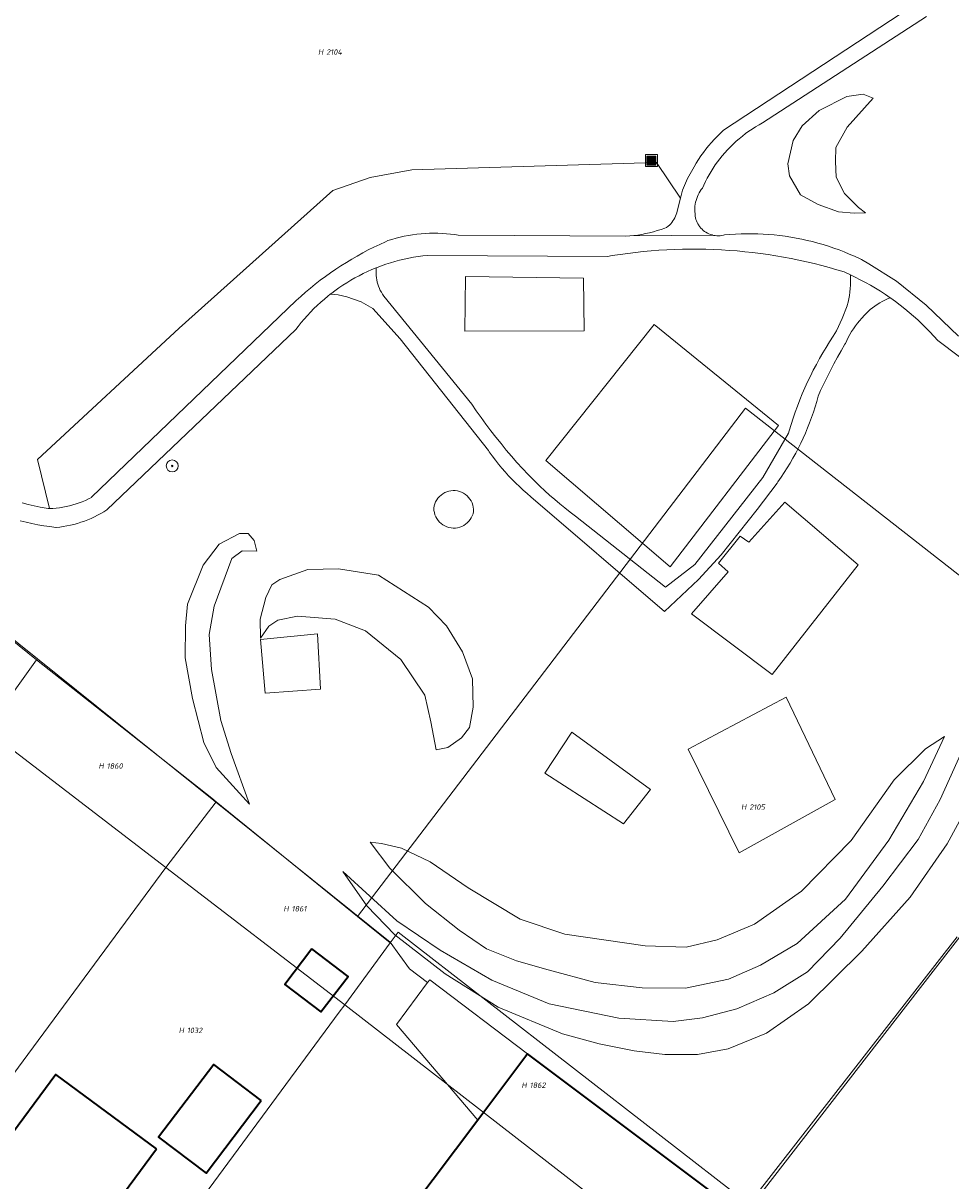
# Model space of a CAD drawing. Header units: metres. Extents: x 250001 to 257773, y 598992 to 609118.
# Tile 77 of 256: x 251605 to 251667, y 601371 to 601448. Entities that reach past the tile are written whole.
import ezdxf
from ezdxf.enums import TextEntityAlignment as Align
from ezdxf.lldxf.tags import DXFTag

# ---------------------------------------------------------------- set-up
doc = ezdxf.new("R2010")
doc.units = ezdxf.units.M
for name, color, linetype, lineweight in [('B-WE-GR-BOOM-S', 252, 'Continuous', 25), ('B-WE-GR-GROENVOORZIENING-GV', 252, 'Continuous', 18), ('B-WE-IE-MEUBILAIR_WEGMEUBILAIR-S', 7, 'Continuous', 25), ('B-WE-KG-GRENS_PERCEEL-G', 150, 'KG-PERCEEL', 18), ('B-WE-KG-GRENS_PERCEEL-S', 150, 'Continuous', 25), ('B-WE-OG-BEBOUWING-GV', 1, 'Continuous', 35), ('B-WE-OG-BEBOUWING_OVERBOUWING-GV', 1, 'Continuous', 18), ('B-WE-OG-TERREIN_ERF-GV', 7, 'Continuous', 18), ('B-WE-VH-ONVERHARD-GV', 252, 'Continuous', 18), ('B-WE-VH-VERHARDING_GESLOTEN-GV', 252, 'Continuous', 18), ('B-WE-VH-VERHARDING_OPEN-GV', 252, 'Continuous', 18), ('X-XX-AL-REFERENTIE-G', 7, 'Continuous', 18)]:
    doc.layers.add(name, color=color, linetype=linetype, lineweight=lineweight)
doc.styles.add('NLCS-ISO', font='NLCS-ISO.ttf')
doc.styles.get("Standard").update_dxf_attribs({"font": 'NLCS-ISO.ttf'})
tags = doc.linetypes.add('KG-PERCEEL', pattern='A,5.5,-2,["P",Standard,S=1.8,R=0,X=-0.5,Y=-0.9],-2,5.5,-2,[5,NLCS.SHX,S=0.75,R=0,X=0,Y=0],-2', length=19).pattern_tags.tags
tags[6] = DXFTag(74, 10)

# ---------------------------------------------------------------- blocks, each defined once
blk = doc.blocks.new('SKG-PERCEELNUMMER-SO')
at = {"style": 'NLCS-ISO', "oblique": 10, "flags": 1}
blk.add_attdef('GEMEENTECODE', text='', height=1.8, dxfattribs=at).set_placement((0, 2.55), align=Align.MIDDLE_CENTER)
at = {"style": 'NLCS-ISO', "oblique": 10}
blk.add_attdef('SECTIE', text='', height=1.8, dxfattribs=at).set_placement((-0.5, 0), align=Align.MIDDLE_RIGHT)
blk.add_attdef('PERCEELNUMMER', text='', height=1.8, dxfattribs=at).set_placement((0.5, 0), align=Align.MIDDLE_LEFT)
blk = doc.blocks.new('BS2021-132-Xref-KAD-20210617')
at = {"layer": 'B-WE-KG-GRENS_PERCEEL-G', "flags": 128}
for points in [[(251679.424, 601402.317), (251653.577, 601422.52), (251627.734, 601388.666)], [(251590.34, 601410.783), (251593.971, 601415.727), (251606.356, 601405.754)], [(251602.981, 601401.096), (251606.356, 601405.754)], [(251606.356, 601405.754), (251618.034, 601396.528), (251618.319, 601396.297)], [(251602.981, 601401.096), (251614.957, 601391.919)], [(251614.957, 601391.919), (251618.319, 601396.297)], [(251618.319, 601396.297), (251627.734, 601388.666)], [(251614.957, 601391.919), (251593.563, 601362.938)], [(251614.957, 601391.919), (251626.883, 601382.78)], [(251627.734, 601388.666), (251629.919, 601386.895)], [(251653.802, 601369.496), (251630.446, 601387.609), (251629.919, 601386.895)], [(251626.883, 601382.78), (251629.919, 601386.895)], [(251667.695, 601387.292), (251655.756, 601371.999), (251653.802, 601369.496)], [(251626.883, 601382.78), (251626.518, 601382.286), (251605.629, 601353.979)], [(251649.66, 601365.116), (251626.883, 601382.78)]]:
    blk.add_lwpolyline(points, dxfattribs=at)
at = {"layer": 'B-WE-KG-GRENS_PERCEEL-S', "xscale": 0.2, "yscale": 0.2, "zscale": 0.2}
for p, values in [((251625.552, 601446.236), {'PERCEELNUMMER': '2104', 'SECTIE': 'H'}), ((251610.924, 601398.678), {'PERCEELNUMMER': '1860', 'SECTIE': 'H'}), ((251653.739, 601395.943), {'PERCEELNUMMER': '2105', 'SECTIE': 'H'}), ((251623.245, 601389.17), {'PERCEELNUMMER': '1861', 'SECTIE': 'H'}), ((251616.269, 601381.069), {'PERCEELNUMMER': '1032', 'SECTIE': 'H'}), ((251639.104, 601377.418), {'PERCEELNUMMER': '1862', 'SECTIE': 'H'})]:
    blk.add_blockref('SKG-PERCEELNUMMER-SO', p, dxfattribs=at).add_auto_attribs(values)
blk = doc.blocks.new('SIE-WEG_AFVALBAK-SO')
at = {"linetype": 'ByBlock', "lineweight": 18}
h = blk.add_hatch(color=0, dxfattribs=at)
h.dxf.hatch_style = 1
h.paths.add_polyline_path([(-1.5, -1.5), (1.5, -1.5), (1.5, 1.5), (-1.5, 1.5)])
at = {"color": 0, "linetype": 'ByBlock', "lineweight": 18}
for points in [[(-2, -2), (2, -2), (2, 2), (-2, 2)], [(-1.5, -1.5), (1.5, -1.5), (1.5, 1.5), (-1.5, 1.5)]]:
    blk.add_lwpolyline(points, close=True, dxfattribs=at)
blk = doc.blocks.new('SGR-BOOM_01-SO')
at = {"linetype": 'ByBlock', "lineweight": 18}
h = blk.add_hatch(color=0, dxfattribs=at)
h.dxf.hatch_style = 1
edge = h.paths.add_edge_path()
edge.add_arc((0, 0), 0.25, 0, 360)
at = {"color": 0, "linetype": 'ByBlock', "lineweight": 18}
for radius in [2, 0.25]:
    blk.add_circle((0, 0), radius, dxfattribs=at)
blk = doc.blocks.new('BS2021-132-Xref-BGT-GRIJS-20210617-aangepast')
at = {"layer": 'B-WE-GR-GROENVOORZIENING-GV', "flags": 128}
for points in [[(251605.389, 601416.202), (251605.784, 601416.102), (251606.182, 601416.01), (251606.581, 601415.927), (251606.982, 601415.85), (251607.114, 601415.827), (251607.219, 601415.829), (251606.42, 601419.099), (251615.859, 601427.839), (251626.089, 601437.02), (251628.579, 601437.89), (251631.359, 601438.39), (251647.649, 601438.869), (251649.253, 601436.497), (251649.392, 601437.046), (251649.728, 601437.819), (251650.155, 601438.596), (251650.3, 601438.839), (251650.452, 601439.078), (251650.61, 601439.313), (251650.775, 601439.543), (251650.947, 601439.768), (251651.125, 601439.988), (251651.309, 601440.203), (251651.499, 601440.413), (251651.694, 601440.618), (251651.896, 601440.817), (251652.103, 601441.01), (251652.119, 601441.024), (251666.223, 601450.303)], [(251665.64, 601448.612), (251654.723, 601441.518), (251654.488, 601441.388), (251654.258, 601441.251), (251654.031, 601441.107), (251653.809, 601440.957), (251653.592, 601440.8), (251653.379, 601440.636), (251653.171, 601440.466), (251652.968, 601440.291), (251652.771, 601440.109), (251652.579, 601439.921), (251652.393, 601439.728), (251652.213, 601439.529), (251652.038, 601439.324), (251651.874, 601439.125), (251651.717, 601438.921), (251651.567, 601438.713), (251651.423, 601438.5), (251651.286, 601438.283), (251651.155, 601438.062), (251651.032, 601437.837), (251650.916, 601437.608), (251650.806, 601437.375), (251650.72, 601437.176), (251650.638, 601437.071), (251650.562, 601436.962), (251650.493, 601436.848), (251650.431, 601436.73), (251650.376, 601436.608), (251650.329, 601436.484), (251650.289, 601436.357), (251650.257, 601436.228), (251650.232, 601436.097), (251650.216, 601435.965), (251650.207, 601435.832), (251650.207, 601435.699), (251650.214, 601435.565), (251650.22, 601435.506), (251650.224, 601435.399), (251650.236, 601435.293), (251650.255, 601435.188), (251650.283, 601435.084), (251650.318, 601434.983), (251650.361, 601434.885), (251650.411, 601434.79), (251650.468, 601434.7), (251650.475, 601434.689), (251650.539, 601434.599), (251650.609, 601434.513), (251650.686, 601434.433), (251650.767, 601434.359), (251650.855, 601434.291), (251650.946, 601434.229), (251651.042, 601434.174), (251651.142, 601434.126), (251651.245, 601434.085), (251651.351, 601434.052), (251651.377, 601434.046), (251651.458, 601434.027), (251651.567, 601434.009), (251651.678, 601434), (251651.788, 601433.998), (251651.899, 601434.005), (251652.008, 601434.019), (251652.117, 601434.041), (251652.176, 601434.057), (251652.545, 601434.089), (251652.914, 601434.112), (251653.284, 601434.128), (251653.653, 601434.135), (251654.023, 601434.135), (251654.393, 601434.127), (251654.763, 601434.11), (251655.132, 601434.086), (251655.501, 601434.054), (251655.868, 601434.013), (251656.235, 601433.965), (251656.601, 601433.909), (251656.965, 601433.845), (251657.328, 601433.773), (251657.689, 601433.693), (251658.049, 601433.606), (251658.406, 601433.51), (251658.762, 601433.407), (251659.115, 601433.297), (251659.465, 601433.178), (251659.813, 601433.052), (251660.158, 601432.919), (251660.5, 601432.778), (251660.839, 601432.63), (251661.175, 601432.475), (251661.308, 601432.411), (251661.79, 601432.13), (251663.64, 601430.969), (251665.609, 601429.38), (251667.779, 601427.31)], [(251593.407, 601416.263), (251629.902, 601386.95), (251631.189, 601385.168), (251632.406, 601384.255), (251632.542, 601384.439), (251639.067, 601379.506), (251652.57, 601369.373)], [(251653.616, 601368.931), (251664.239, 601382.64), (251667.394, 601386.7)], [(251669.286, 601424.843), (251666.391, 601427.029), (251666.135, 601427.313), (251665.874, 601427.591), (251665.607, 601427.864), (251665.334, 601428.131), (251665.056, 601428.392), (251664.772, 601428.648), (251664.483, 601428.898), (251664.189, 601429.141), (251663.889, 601429.378), (251663.585, 601429.609), (251663.276, 601429.833), (251663.223, 601429.871), (251663.044, 601429.797), (251662.868, 601429.715), (251662.696, 601429.626), (251662.527, 601429.531), (251662.363, 601429.428), (251662.203, 601429.319), (251662.048, 601429.203), (251661.897, 601429.081), (251661.752, 601428.952), (251661.612, 601428.818), (251661.478, 601428.678), (251661.35, 601428.533), (251661.331, 601428.511), (251661.183, 601428.342), (251661.041, 601428.168), (251660.906, 601427.989), (251660.777, 601427.806), (251660.654, 601427.618), (251660.539, 601427.425), (251660.43, 601427.229), (251660.328, 601427.029), (251660.234, 601426.825), (251660.211, 601426.773), (251659.958, 601426.343), (251659.711, 601425.91), (251659.472, 601425.473), (251659.24, 601425.032), (251659.014, 601424.587), (251658.796, 601424.138), (251658.585, 601423.687), (251658.422, 601423.323), (251658.324, 601422.963), (251658.218, 601422.605), (251658.104, 601422.249), (251657.983, 601421.896), (251657.854, 601421.545), (251657.718, 601421.198), (251657.574, 601420.853), (251657.423, 601420.512), (251657.265, 601420.173), (251657.099, 601419.839), (251656.926, 601419.508), (251656.747, 601419.18), (251656.56, 601418.857), (251656.367, 601418.538), (251656.166, 601418.222), (251655.959, 601417.912), (251655.745, 601417.606), (251655.689, 601417.527), (251654.355, 601415.756), (251651.951, 601412.737), (251650.447, 601411.1), (251648.191, 601408.97), (251639.291, 601416.619), (251639.028, 601416.837), (251638.771, 601417.062), (251638.519, 601417.292), (251638.273, 601417.529), (251638.032, 601417.771), (251637.796, 601418.018), (251637.567, 601418.271), (251637.343, 601418.529), (251637.126, 601418.793), (251636.915, 601419.061), (251636.71, 601419.335), (251636.512, 601419.613), (251636.459, 601419.69), (251630.565, 601427.132), (251628.75, 601429.149), (251627.969, 601429.596), (251627.028, 601429.932), (251626.445, 601430.066), (251625.918, 601430.104), (251625.766, 601429.984), (251625.524, 601429.783), (251625.286, 601429.575), (251625.054, 601429.362), (251624.828, 601429.143), (251624.607, 601428.918), (251624.392, 601428.688), (251624.183, 601428.452), (251623.979, 601428.211), (251623.782, 601427.965), (251623.618, 601427.75), (251611.039, 601415.75), (251610.835, 601415.62), (251610.627, 601415.498), (251610.415, 601415.382), (251610.199, 601415.273), (251609.98, 601415.172), (251609.758, 601415.078), (251609.532, 601414.991), (251609.304, 601414.912), (251609.073, 601414.84), (251608.841, 601414.777), (251608.606, 601414.72), (251608.369, 601414.672), (251608.131, 601414.631), (251607.891, 601414.599), (251607.651, 601414.574), (251607.624, 601414.572), (251607.226, 601414.625), (251606.829, 601414.685), (251606.433, 601414.754), (251606.039, 601414.83), (251605.646, 601414.914), (251605.255, 601415.006)], [(251668.823, 601396.795), (251667.008, 601393.491), (251664.552, 601389.954), (251661.325, 601386.34), (251657.773, 601382.849), (251654.991, 601380.879), (251652.417, 601379.845), (251650.375, 601379.474), (251648.201, 601379.471), (251646.166, 601379.715), (251643.83, 601380.177), (251641.384, 601380.836), (251637.11, 601382.615), (251633.578, 601384.828), (251630.213, 601387.437), (251628.346, 601389.364), (251626.758, 601391.652), (251630.352, 601388.367), (251633.247, 601386.409), (251636.681, 601384.417), (251640.51, 601382.839), (251645.143, 601381.876), (251648.755, 601381.651), (251650.725, 601381.91), (251653.011, 601382.507), (251655.463, 601383.581), (251657.711, 601384.968), (251659.884, 601387.203), (251662.723, 601390.674), (251665.091, 601393.79), (251666.563, 601396.447), (251668.296, 601400.33)], [(251668.296, 601400.33), (251666.563, 601396.447), (251665.091, 601393.79), (251662.723, 601390.674), (251659.884, 601387.203), (251657.711, 601384.968), (251655.463, 601383.581), (251653.011, 601382.507), (251650.725, 601381.91), (251648.755, 601381.651), (251645.143, 601381.876), (251640.51, 601382.839), (251636.681, 601384.417), (251633.247, 601386.409), (251630.352, 601388.367), (251626.758, 601391.652), (251628.346, 601389.364), (251630.213, 601387.437), (251633.578, 601384.828), (251637.11, 601382.615), (251641.384, 601380.836), (251643.83, 601380.177), (251646.166, 601379.715), (251648.201, 601379.471), (251650.375, 601379.474), (251652.417, 601379.845), (251654.991, 601380.879), (251657.773, 601382.849), (251661.325, 601386.34), (251664.552, 601389.954), (251667.008, 601393.491), (251668.823, 601396.795)]]:
    blk.add_lwpolyline(points, dxfattribs=at)
for points in [[(251661.575, 601435.526), (251660.824, 601435.506), (251659.787, 601435.59), (251658.433, 601436.086), (251657.256, 601436.731), (251656.517, 601437.982), (251656.403, 601438.793), (251656.769, 601440.343), (251657.352, 601441.329), (251658.494, 601442.339), (251660.326, 601443.275), (251661.427, 601443.44), (251662.094, 601443.173), (251660.352, 601441.234), (251659.606, 601439.867), (251659.582, 601438.944), (251659.633, 601437.903), (251660.183, 601436.812), (251661.122, 601435.884)], [(251659.606, 601439.867), (251660.352, 601441.234), (251662.094, 601443.173), (251661.427, 601443.44), (251660.326, 601443.275), (251658.494, 601442.339), (251657.352, 601441.329), (251656.769, 601440.343), (251656.403, 601438.793), (251656.517, 601437.982), (251657.256, 601436.731), (251658.433, 601436.086), (251659.787, 601435.59), (251660.824, 601435.506), (251661.575, 601435.526), (251661.122, 601435.884), (251660.183, 601436.812), (251659.633, 601437.903), (251659.582, 601438.944)], [(251649.253, 601436.497), (251647.649, 601438.869), (251631.359, 601438.39), (251628.579, 601437.89), (251626.089, 601437.02), (251615.859, 601427.839), (251606.42, 601419.099), (251607.219, 601415.829), (251607.443, 601415.839), (251607.666, 601415.857), (251607.888, 601415.884), (251608.109, 601415.918), (251608.329, 601415.96), (251608.547, 601416.009), (251608.763, 601416.067), (251608.977, 601416.132), (251609.189, 601416.205), (251609.398, 601416.286), (251609.604, 601416.373), (251609.806, 601416.468), (251610.005, 601416.571), (251610.019, 601416.578), (251623.636, 601429.68), (251623.949, 601429.962), (251624.267, 601430.238), (251624.59, 601430.508), (251624.918, 601430.772), (251625.252, 601431.03), (251625.59, 601431.281), (251625.932, 601431.526), (251626.28, 601431.764), (251626.632, 601431.996), (251626.988, 601432.221), (251627.348, 601432.439), (251627.713, 601432.65), (251628.081, 601432.854), (251628.453, 601433.052), (251628.829, 601433.242), (251629.209, 601433.424), (251629.591, 601433.6), (251629.756, 601433.673), (251630.026, 601433.757), (251630.297, 601433.833), (251630.571, 601433.902), (251630.847, 601433.962), (251631.124, 601434.015), (251631.403, 601434.06), (251631.683, 601434.097), (251631.964, 601434.127), (251632.245, 601434.148), (251632.527, 601434.161), (251632.81, 601434.166), (251633.092, 601434.163), (251633.374, 601434.153), (251633.656, 601434.134), (251633.937, 601434.107), (251634.217, 601434.072), (251634.44, 601434.039), (251645.609, 601433.967), (251645.875, 601433.986), (251645.882, 601433.987), (251646.14, 601434.013), (251646.404, 601434.049), (251646.667, 601434.092), (251646.929, 601434.142), (251647.189, 601434.201), (251647.447, 601434.268), (251647.703, 601434.342), (251647.957, 601434.424), (251648.208, 601434.513), (251648.33, 601434.56), (251648.425, 601434.633), (251648.514, 601434.713), (251648.598, 601434.798), (251648.677, 601434.888), (251648.749, 601434.984), (251648.814, 601435.084), (251648.872, 601435.189), (251648.924, 601435.297), (251648.968, 601435.408), (251649.005, 601435.522), (251649.01, 601435.541)], [(251650.418, 601433.109), (251649.897, 601433.11), (251649.376, 601433.103), (251648.855, 601433.087), (251648.334, 601433.064), (251647.814, 601433.033), (251647.294, 601432.994), (251646.775, 601432.947), (251646.257, 601432.891), (251645.74, 601432.828), (251645.223, 601432.757), (251644.708, 601432.679), (251644.392, 601432.626), (251632.404, 601432.694), (251632.09, 601432.66), (251631.776, 601432.617), (251631.464, 601432.567), (251631.153, 601432.509), (251630.843, 601432.444), (251630.536, 601432.37), (251630.23, 601432.288), (251629.927, 601432.199), (251629.626, 601432.102), (251629.327, 601431.998), (251629.031, 601431.886), (251628.98, 601431.866), (251628.973, 601431.787), (251628.965, 601431.641), (251628.965, 601431.494), (251628.974, 601431.347), (251628.99, 601431.201), (251629.014, 601431.056), (251629.046, 601430.912), (251629.086, 601430.771), (251629.134, 601430.632), (251629.189, 601430.495), (251629.251, 601430.362), (251629.321, 601430.233), (251629.397, 601430.107), (251629.48, 601429.986), (251635.346, 601422.773), (251635.646, 601422.337), (251635.962, 601421.89), (251636.286, 601421.448), (251636.615, 601421.011), (251636.951, 601420.578), (251637.294, 601420.151), (251637.642, 601419.728), (251637.997, 601419.311), (251638.358, 601418.898), (251638.724, 601418.492), (251639.097, 601418.09), (251639.249, 601417.934), (251639.562, 601417.621), (251639.88, 601417.314), (251640.205, 601417.012), (251640.534, 601416.716), (251640.869, 601416.427), (251641.209, 601416.143), (251641.554, 601415.866), (251641.904, 601415.595), (251642.259, 601415.33), (251648.252, 601410.59), (251650.203, 601412.102), (251654.737, 601417.904), (251656.44, 601420.846), (251656.488, 601421.008), (251656.615, 601421.425), (251656.75, 601421.839), (251656.893, 601422.25), (251657.043, 601422.658), (251657.201, 601423.064), (251657.366, 601423.467), (251657.539, 601423.866), (251657.719, 601424.263), (251657.906, 601424.656), (251658.1, 601425.045), (251658.302, 601425.431), (251658.51, 601425.813), (251658.726, 601426.192), (251658.948, 601426.566), (251659.177, 601426.936), (251659.413, 601427.302), (251659.656, 601427.663), (251660.024, 601428.494), (251660.359, 601429.341), (251660.36, 601429.344), (251660.415, 601429.567), (251660.462, 601429.793), (251660.501, 601430.021), (251660.532, 601430.25), (251660.556, 601430.48), (251660.571, 601430.71), (251660.579, 601430.941), (251660.578, 601431.172), (251660.57, 601431.403), (251660.166, 601431.586), (251659.667, 601431.737), (251659.166, 601431.88), (251658.663, 601432.015), (251658.157, 601432.142), (251657.65, 601432.262), (251657.141, 601432.374), (251656.631, 601432.478), (251656.118, 601432.574), (251655.605, 601432.662), (251655.09, 601432.743), (251654.574, 601432.815), (251654.057, 601432.88), (251653.539, 601432.937), (251653.02, 601432.985), (251652.5, 601433.026), (251651.98, 601433.059), (251651.46, 601433.084), (251650.939, 601433.1)], [(251634.875, 601427.635), (251634.92, 601431.287), (251642.785, 601431.175), (251642.83, 601427.657)], [(251640.275, 601419.031), (251647.49, 601428.083), (251655.78, 601421.361), (251648.565, 601411.951)], [(251632.939, 601416.275), (251633.009, 601416.402), (251633.093, 601416.521), (251633.189, 601416.631), (251633.297, 601416.729), (251633.414, 601416.815), (251633.541, 601416.887), (251633.674, 601416.945), (251633.814, 601416.988), (251633.957, 601417.016), (251634.102, 601417.027), (251634.247, 601417.023), (251634.392, 601417.003), (251634.533, 601416.967), (251634.669, 601416.916), (251634.799, 601416.85), (251634.921, 601416.77), (251635.033, 601416.677), (251635.135, 601416.573), (251635.225, 601416.458), (251635.301, 601416.334), (251635.363, 601416.203), (251635.411, 601416.065), (251635.443, 601415.923), (251635.46, 601415.778), (251635.46, 601415.628), (251635.427, 601415.486), (251635.378, 601415.348), (251635.315, 601415.217), (251635.238, 601415.093), (251635.148, 601414.979), (251635.045, 601414.875), (251634.932, 601414.783), (251634.81, 601414.703), (251634.679, 601414.638), (251634.542, 601414.587), (251634.401, 601414.552), (251634.256, 601414.532), (251634.11, 601414.529), (251633.965, 601414.541), (251633.822, 601414.569), (251633.683, 601414.613), (251633.549, 601414.671), (251633.422, 601414.744), (251633.305, 601414.83), (251633.197, 601414.929), (251633.101, 601415.038), (251633.017, 601415.158), (251632.948, 601415.286), (251632.892, 601415.421), (251632.852, 601415.561), (251632.827, 601415.705), (251632.818, 601415.85), (251632.818, 601415.857), (251632.843, 601416), (251632.883, 601416.14)], [(251652.419, 601411.615), (251651.792, 601412.197), (251653.226, 601413.99), (251653.808, 601413.587), (251656.206, 601416.253), (251661.09, 601412.085), (251655.354, 601404.781), (251649.977, 601408.814)], [(251620.843, 601413.696), (251620.45, 601414.168), (251619.873, 601414.163), (251618.508, 601413.446), (251617.453, 601412.049), (251616.406, 601409.458), (251616.274, 601408.017), (251616.24, 601405.882), (251616.749, 601403.175), (251617.484, 601400.251), (251618.308, 601398.575), (251620.537, 601396.132), (251619.313, 601399.512), (251618.617, 601401.704), (251618.01, 601405.106), (251617.857, 601407.439), (251618.192, 601409.317), (251619.369, 601412.501), (251620.037, 601413.023), (251621.017, 601412.979)], [(251619.873, 601414.163), (251620.45, 601414.168), (251620.843, 601413.696), (251621.017, 601412.979), (251620.037, 601413.023), (251619.369, 601412.501), (251618.192, 601409.317), (251617.857, 601407.439), (251618.01, 601405.106), (251618.617, 601401.704), (251619.313, 601399.512), (251620.537, 601396.132), (251618.308, 601398.575), (251617.484, 601400.251), (251616.749, 601403.175), (251616.24, 601405.882), (251616.274, 601408.017), (251616.406, 601409.458), (251617.453, 601412.049), (251618.508, 601413.446)], [(251629.137, 601411.39), (251626.473, 601411.823), (251624.432, 601411.778), (251622.567, 601411.093), (251622.02, 601410.741), (251621.614, 601409.904), (251621.25, 601408.451), (251621.277, 601407.199), (251621.816, 601407.994), (251622.422, 601408.383), (251623.738, 601408.658), (251626.235, 601408.461), (251628.255, 601407.679), (251630.613, 601405.772), (251632.209, 601403.403), (251632.626, 601401.622), (251632.964, 601399.747), (251633.758, 601399.92), (251634.659, 601400.551), (251635.196, 601401.25), (251635.441, 601402.591), (251635.393, 601404.497), (251634.725, 601406.285), (251633.672, 601408.024), (251632.452, 601409.267)], [(251622.567, 601411.093), (251624.432, 601411.778), (251626.473, 601411.823), (251629.137, 601411.39), (251632.452, 601409.267), (251633.672, 601408.024), (251634.725, 601406.285), (251635.393, 601404.497), (251635.441, 601402.591), (251635.196, 601401.25), (251634.659, 601400.551), (251633.758, 601399.92), (251632.964, 601399.747), (251632.626, 601401.622), (251632.209, 601403.403), (251630.613, 601405.772), (251628.255, 601407.679), (251626.235, 601408.461), (251623.738, 601408.658), (251622.422, 601408.383), (251621.816, 601407.994), (251621.277, 601407.199), (251621.25, 601408.451), (251621.614, 601409.904), (251622.02, 601410.741)], [(251625.075, 601407.489), (251625.271, 601403.808), (251621.589, 601403.535), (251621.27, 601407.105)], [(251656.295, 601403.258), (251659.567, 601396.446), (251653.159, 601392.906), (251649.753, 601399.807)], [(251646.891, 601386.691), (251649.623, 601386.623), (251651.694, 601387.11), (251654.183, 601388.144), (251657.318, 601390.337), (251660.617, 601393.718), (251663.489, 601397.765), (251665.581, 601399.829), (251666.833, 601400.645), (251665.449, 601397.639), (251663.139, 601393.751), (251660.249, 601389.821), (251657.019, 601386.861), (251654.577, 601385.421), (251652.456, 601384.492), (251649.593, 601383.891), (251646.706, 601383.905), (251643.559, 601384.254), (251640.443, 601385.102), (251638.322, 601385.713), (251636.321, 601386.494), (251634.505, 601387.752), (251632.259, 601389.521), (251629.893, 601391.871), (251628.57, 601393.617), (251629.338, 601393.521), (251630.658, 601393.218), (251632.579, 601392.304), (251635.095, 601390.567), (251638.565, 601388.478), (251641.542, 601387.48)], [(251665.449, 601397.639), (251666.833, 601400.645), (251665.581, 601399.829), (251663.489, 601397.765), (251660.617, 601393.718), (251657.318, 601390.337), (251654.183, 601388.144), (251651.694, 601387.11), (251649.623, 601386.623), (251646.891, 601386.691), (251641.542, 601387.48), (251638.565, 601388.478), (251635.095, 601390.567), (251632.579, 601392.304), (251630.658, 601393.218), (251629.338, 601393.521), (251628.57, 601393.617), (251629.893, 601391.871), (251632.259, 601389.521), (251634.505, 601387.752), (251636.321, 601386.494), (251638.322, 601385.713), (251640.443, 601385.102), (251643.559, 601384.254), (251646.706, 601383.905), (251649.593, 601383.891), (251652.456, 601384.492), (251654.577, 601385.421), (251657.019, 601386.861), (251660.249, 601389.821), (251663.139, 601393.751)], [(251642.001, 601400.927), (251647.244, 601397.118), (251645.451, 601394.833), (251640.208, 601398.194)]]:
    blk.add_lwpolyline(points, close=True, dxfattribs=at)
at = {"layer": 'B-WE-OG-BEBOUWING-GV', "flags": 128}
for points in [[(251624.681, 601386.492), (251622.883, 601384.118), (251625.299, 601382.299), (251627.103, 601384.657)], [(251652.57, 601369.373), (251639.067, 601379.506), (251638.948, 601379.347), (251635.745, 601375.091), (251623.92, 601359.38), (251623.829, 601359.459), (251617.88, 601351.56), (251631.57, 601341.339)], [(251614.329, 601373.17), (251607.64, 601378.13), (251604.049, 601373.28), (251604.38, 601373.04), (251598.67, 601365.339), (251601.13, 601363.5), (251601.459, 601363.939), (251602.26, 601363.349), (251602.519, 601363.699), (251603.72, 601362.81), (251605.53, 601365.227), (251607.432, 601363.83)], [(251621.319, 601376.41), (251618.163, 601378.802), (251614.484, 601373.947), (251617.64, 601371.555)]]:
    blk.add_lwpolyline(points, close=True, dxfattribs=at)
at = {"layer": 'B-WE-OG-BEBOUWING_OVERBOUWING-GV', "flags": 128}
blk.add_lwpolyline([(251638.948, 601379.347), (251639.067, 601379.506), (251632.542, 601384.439), (251632.406, 601384.255), (251630.334, 601381.455), (251635.745, 601375.091)], close=True, dxfattribs=at)
at = {"layer": 'B-WE-OG-TERREIN_ERF-GV', "flags": 128}
for points in [[(251703.26, 601370.437), (251707.344, 601375.611), (251710.991, 601380.25), (251715.261, 601385.523), (251718.231, 601389.147), (251689.498, 601412.374), (251688.798, 601412.939), (251688.206, 601413.418), (251684, 601408.069), (251667.394, 601386.7), (251664.239, 601382.64), (251653.616, 601368.931)], [(251623.92, 601359.38), (251635.745, 601375.091), (251630.334, 601381.455), (251632.406, 601384.255), (251631.189, 601385.168), (251629.902, 601386.95), (251593.407, 601416.263)]]:
    blk.add_lwpolyline(points, dxfattribs=at)
for points in [[(251624.681, 601386.492), (251627.103, 601384.657), (251625.299, 601382.299), (251622.883, 601384.118)], [(251607.64, 601378.13), (251614.329, 601373.17), (251607.432, 601363.83), (251605.53, 601365.227), (251603.72, 601362.81), (251602.519, 601363.699), (251602.26, 601363.349), (251601.459, 601363.939), (251601.13, 601363.5), (251598.67, 601365.339), (251604.38, 601373.04), (251604.049, 601373.28)], [(251618.163, 601378.802), (251621.319, 601376.41), (251617.64, 601371.555), (251614.484, 601373.947)]]:
    blk.add_lwpolyline(points, close=True, dxfattribs=at)
at = {"layer": 'B-WE-VH-ONVERHARD-GV', "flags": 128}
for points in [[(251635.443, 601415.923), (251635.411, 601416.065), (251635.363, 601416.203), (251635.301, 601416.334), (251635.225, 601416.458), (251635.135, 601416.573), (251635.033, 601416.677), (251634.921, 601416.77), (251634.799, 601416.85), (251634.669, 601416.916), (251634.533, 601416.967), (251634.392, 601417.003), (251634.247, 601417.023), (251634.102, 601417.027), (251633.957, 601417.016), (251633.814, 601416.988), (251633.674, 601416.945), (251633.541, 601416.887), (251633.414, 601416.815), (251633.297, 601416.729), (251633.189, 601416.631), (251633.093, 601416.521), (251633.009, 601416.402), (251632.939, 601416.275), (251632.883, 601416.14), (251632.843, 601416), (251632.818, 601415.857), (251632.818, 601415.85), (251632.827, 601415.705), (251632.852, 601415.561), (251632.892, 601415.421), (251632.948, 601415.286), (251633.017, 601415.158), (251633.101, 601415.038), (251633.197, 601414.929), (251633.305, 601414.83), (251633.422, 601414.744), (251633.549, 601414.671), (251633.683, 601414.613), (251633.822, 601414.569), (251633.965, 601414.541), (251634.11, 601414.529), (251634.256, 601414.532), (251634.401, 601414.552), (251634.542, 601414.587), (251634.679, 601414.638), (251634.81, 601414.703), (251634.932, 601414.783), (251635.045, 601414.875), (251635.148, 601414.979), (251635.238, 601415.093), (251635.315, 601415.217), (251635.378, 601415.348), (251635.427, 601415.486), (251635.46, 601415.628), (251635.46, 601415.778)], [(251642.001, 601400.927), (251640.208, 601398.194), (251645.451, 601394.833), (251647.244, 601397.118)]]:
    blk.add_lwpolyline(points, close=True, dxfattribs=at)
at = {"layer": 'B-WE-VH-VERHARDING_GESLOTEN-GV', "flags": 128}
for points in [[(251628.973, 601431.787), (251628.98, 601431.866), (251628.688, 601431.745), (251628.4, 601431.617), (251628.115, 601431.482), (251627.833, 601431.339), (251627.555, 601431.19), (251627.281, 601431.033), (251627.011, 601430.87), (251626.745, 601430.699), (251626.484, 601430.522), (251626.227, 601430.339), (251626.014, 601430.179), (251625.918, 601430.104), (251626.445, 601430.066), (251627.028, 601429.932), (251627.969, 601429.596), (251628.75, 601429.149), (251630.565, 601427.132), (251636.459, 601419.69), (251636.512, 601419.613), (251636.71, 601419.335), (251636.915, 601419.061), (251637.126, 601418.793), (251637.343, 601418.529), (251637.567, 601418.271), (251637.796, 601418.018), (251638.032, 601417.771), (251638.273, 601417.529), (251638.519, 601417.292), (251638.771, 601417.062), (251639.028, 601416.837), (251639.291, 601416.619), (251648.191, 601408.97), (251650.447, 601411.1), (251651.951, 601412.737), (251654.355, 601415.756), (251655.689, 601417.527), (251655.745, 601417.606), (251655.959, 601417.912), (251656.166, 601418.222), (251656.367, 601418.538), (251656.56, 601418.857), (251656.747, 601419.18), (251656.926, 601419.508), (251657.099, 601419.839), (251657.265, 601420.173), (251657.423, 601420.512), (251657.574, 601420.853), (251657.718, 601421.198), (251657.854, 601421.545), (251657.983, 601421.896), (251658.104, 601422.249), (251658.218, 601422.605), (251658.324, 601422.963), (251658.422, 601423.323), (251658.585, 601423.687), (251658.796, 601424.138), (251659.014, 601424.587), (251659.24, 601425.032), (251659.472, 601425.473), (251659.711, 601425.91), (251659.958, 601426.343), (251660.211, 601426.773), (251660.234, 601426.825), (251660.328, 601427.029), (251660.43, 601427.229), (251660.539, 601427.425), (251660.654, 601427.618), (251660.777, 601427.806), (251660.906, 601427.989), (251661.041, 601428.168), (251661.183, 601428.342), (251661.331, 601428.511), (251661.35, 601428.533), (251661.478, 601428.678), (251661.612, 601428.818), (251661.752, 601428.952), (251661.897, 601429.081), (251662.048, 601429.203), (251662.203, 601429.319), (251662.363, 601429.428), (251662.527, 601429.531), (251662.696, 601429.626), (251662.868, 601429.715), (251663.044, 601429.797), (251663.223, 601429.871), (251662.902, 601430.088), (251662.576, 601430.299), (251662.246, 601430.503), (251661.912, 601430.7), (251661.574, 601430.89), (251661.233, 601431.073), (251660.887, 601431.249), (251660.57, 601431.403), (251660.578, 601431.172), (251660.579, 601430.941), (251660.571, 601430.71), (251660.556, 601430.48), (251660.532, 601430.25), (251660.501, 601430.021), (251660.462, 601429.793), (251660.415, 601429.567), (251660.36, 601429.344), (251660.359, 601429.341), (251660.024, 601428.494), (251659.656, 601427.663), (251659.413, 601427.302), (251659.177, 601426.936), (251658.948, 601426.566), (251658.726, 601426.192), (251658.51, 601425.813), (251658.302, 601425.431), (251658.1, 601425.045), (251657.906, 601424.656), (251657.719, 601424.263), (251657.539, 601423.866), (251657.366, 601423.467), (251657.201, 601423.064), (251657.043, 601422.658), (251656.893, 601422.25), (251656.75, 601421.839), (251656.615, 601421.425), (251656.488, 601421.008), (251656.44, 601420.846), (251654.737, 601417.904), (251650.203, 601412.102), (251648.252, 601410.59), (251642.259, 601415.33), (251641.904, 601415.595), (251641.554, 601415.866), (251641.209, 601416.143), (251640.869, 601416.427), (251640.534, 601416.716), (251640.205, 601417.012), (251639.88, 601417.314), (251639.562, 601417.621), (251639.249, 601417.934), (251639.097, 601418.09), (251638.724, 601418.492), (251638.358, 601418.898), (251637.997, 601419.311), (251637.642, 601419.728), (251637.294, 601420.151), (251636.951, 601420.578), (251636.615, 601421.011), (251636.286, 601421.448), (251635.962, 601421.89), (251635.646, 601422.337), (251635.346, 601422.773), (251629.48, 601429.986), (251629.397, 601430.107), (251629.321, 601430.233), (251629.251, 601430.362), (251629.189, 601430.495), (251629.134, 601430.632), (251629.086, 601430.771), (251629.046, 601430.912), (251629.014, 601431.056), (251628.99, 601431.201), (251628.974, 601431.347), (251628.965, 601431.494), (251628.965, 601431.641)], [(251661.09, 601412.085), (251656.206, 601416.253), (251653.808, 601413.587), (251653.226, 601413.99), (251651.792, 601412.197), (251652.419, 601411.615), (251649.977, 601408.814), (251655.354, 601404.781)]]:
    blk.add_lwpolyline(points, close=True, dxfattribs=at)
at = {"layer": 'B-WE-VH-VERHARDING_OPEN-GV', "flags": 128}
for points in [[(251666.223, 601450.303), (251652.119, 601441.024), (251652.103, 601441.01), (251651.896, 601440.817), (251651.694, 601440.618), (251651.499, 601440.413), (251651.309, 601440.203), (251651.125, 601439.988), (251650.947, 601439.768), (251650.775, 601439.543), (251650.61, 601439.313), (251650.452, 601439.078), (251650.3, 601438.839), (251650.155, 601438.596), (251649.728, 601437.819), (251649.392, 601437.046), (251649.253, 601436.497), (251649.01, 601435.541), (251649.005, 601435.522), (251648.968, 601435.408), (251648.924, 601435.297), (251648.872, 601435.189), (251648.814, 601435.084), (251648.749, 601434.984), (251648.677, 601434.888), (251648.598, 601434.798), (251648.514, 601434.713), (251648.425, 601434.633), (251648.33, 601434.56), (251648.208, 601434.513), (251647.957, 601434.424), (251647.703, 601434.342), (251647.447, 601434.268), (251647.189, 601434.201), (251646.929, 601434.142), (251646.667, 601434.092), (251646.404, 601434.049), (251646.14, 601434.013), (251645.882, 601433.987), (251651.377, 601434.046), (251651.351, 601434.052), (251651.245, 601434.085), (251651.142, 601434.126), (251651.042, 601434.174), (251650.946, 601434.229), (251650.855, 601434.291), (251650.767, 601434.359), (251650.686, 601434.433), (251650.609, 601434.513), (251650.539, 601434.599), (251650.475, 601434.689), (251650.468, 601434.7), (251650.411, 601434.79), (251650.361, 601434.885), (251650.318, 601434.983), (251650.283, 601435.084), (251650.255, 601435.188), (251650.236, 601435.293), (251650.224, 601435.399), (251650.22, 601435.506), (251650.214, 601435.565), (251650.207, 601435.699), (251650.207, 601435.832), (251650.216, 601435.965), (251650.232, 601436.097), (251650.257, 601436.228), (251650.289, 601436.357), (251650.329, 601436.484), (251650.376, 601436.608), (251650.431, 601436.73), (251650.493, 601436.848), (251650.562, 601436.962), (251650.638, 601437.071), (251650.72, 601437.176), (251650.806, 601437.375), (251650.916, 601437.608), (251651.032, 601437.837), (251651.155, 601438.062), (251651.286, 601438.283), (251651.423, 601438.5), (251651.567, 601438.713), (251651.717, 601438.921), (251651.874, 601439.125), (251652.038, 601439.324), (251652.213, 601439.529), (251652.393, 601439.728), (251652.579, 601439.921), (251652.771, 601440.109), (251652.968, 601440.291), (251653.171, 601440.466), (251653.379, 601440.636), (251653.592, 601440.8), (251653.809, 601440.957), (251654.031, 601441.107), (251654.258, 601441.251), (251654.488, 601441.388), (251654.723, 601441.518), (251665.64, 601448.612)], [(251667.779, 601427.31), (251665.609, 601429.38), (251663.64, 601430.969), (251661.79, 601432.13), (251661.308, 601432.411), (251661.175, 601432.475), (251660.839, 601432.63), (251660.5, 601432.778), (251660.158, 601432.919), (251659.813, 601433.052), (251659.465, 601433.178), (251659.115, 601433.297), (251658.762, 601433.407), (251658.406, 601433.51), (251658.049, 601433.606), (251657.689, 601433.693), (251657.328, 601433.773), (251656.965, 601433.845), (251656.601, 601433.909), (251656.235, 601433.965), (251655.868, 601434.013), (251655.501, 601434.054), (251655.132, 601434.086), (251654.763, 601434.11), (251654.393, 601434.127), (251654.023, 601434.135), (251653.653, 601434.135), (251653.284, 601434.128), (251652.914, 601434.112), (251652.545, 601434.089), (251652.176, 601434.057), (251652.117, 601434.041), (251652.008, 601434.019), (251651.899, 601434.005), (251651.788, 601433.998), (251651.678, 601434), (251651.567, 601434.009), (251651.458, 601434.027), (251651.377, 601434.046), (251645.882, 601433.987), (251645.875, 601433.986), (251645.609, 601433.967), (251634.44, 601434.039), (251634.217, 601434.072), (251633.937, 601434.107), (251633.656, 601434.134), (251633.374, 601434.153), (251633.092, 601434.163), (251632.81, 601434.166), (251632.527, 601434.161), (251632.245, 601434.148), (251631.964, 601434.127), (251631.683, 601434.097), (251631.403, 601434.06), (251631.124, 601434.015), (251630.847, 601433.962), (251630.571, 601433.902), (251630.297, 601433.833), (251630.026, 601433.757), (251629.756, 601433.673), (251629.591, 601433.6), (251629.209, 601433.424), (251628.829, 601433.242), (251628.453, 601433.052), (251628.081, 601432.854), (251627.713, 601432.65), (251627.348, 601432.439), (251626.988, 601432.221), (251626.632, 601431.996), (251626.28, 601431.764), (251625.932, 601431.526), (251625.59, 601431.281), (251625.252, 601431.03), (251624.918, 601430.772), (251624.59, 601430.508), (251624.267, 601430.238), (251623.949, 601429.962), (251623.636, 601429.68), (251610.019, 601416.578), (251610.005, 601416.571), (251609.806, 601416.468), (251609.604, 601416.373), (251609.398, 601416.286), (251609.189, 601416.205), (251608.977, 601416.132), (251608.763, 601416.067), (251608.547, 601416.009), (251608.329, 601415.96), (251608.109, 601415.918), (251607.888, 601415.884), (251607.666, 601415.857), (251607.443, 601415.839), (251607.219, 601415.829), (251607.114, 601415.827), (251606.982, 601415.85), (251606.581, 601415.927), (251606.182, 601416.01), (251605.784, 601416.102), (251605.389, 601416.202)], [(251605.255, 601415.006), (251605.646, 601414.914), (251606.039, 601414.83), (251606.433, 601414.754), (251606.829, 601414.685), (251607.226, 601414.625), (251607.624, 601414.572), (251607.651, 601414.574), (251607.891, 601414.599), (251608.131, 601414.631), (251608.369, 601414.672), (251608.606, 601414.72), (251608.841, 601414.777), (251609.073, 601414.84), (251609.304, 601414.912), (251609.532, 601414.991), (251609.758, 601415.078), (251609.98, 601415.172), (251610.199, 601415.273), (251610.415, 601415.382), (251610.627, 601415.498), (251610.835, 601415.62), (251611.039, 601415.75), (251623.618, 601427.75), (251623.782, 601427.965), (251623.979, 601428.211), (251624.183, 601428.452), (251624.392, 601428.688), (251624.607, 601428.918), (251624.828, 601429.143), (251625.054, 601429.362), (251625.286, 601429.575), (251625.524, 601429.783), (251625.766, 601429.984), (251625.918, 601430.104), (251626.014, 601430.179), (251626.227, 601430.339), (251626.484, 601430.522), (251626.745, 601430.699), (251627.011, 601430.87), (251627.281, 601431.033), (251627.555, 601431.19), (251627.833, 601431.339), (251628.115, 601431.482), (251628.4, 601431.617), (251628.688, 601431.745), (251628.98, 601431.866), (251629.031, 601431.886), (251629.327, 601431.998), (251629.626, 601432.102), (251629.927, 601432.199), (251630.23, 601432.288), (251630.536, 601432.37), (251630.843, 601432.444), (251631.153, 601432.509), (251631.464, 601432.567), (251631.776, 601432.617), (251632.09, 601432.66), (251632.404, 601432.694), (251644.392, 601432.626), (251644.708, 601432.679), (251645.223, 601432.757), (251645.74, 601432.828), (251646.257, 601432.891), (251646.775, 601432.947), (251647.294, 601432.994), (251647.814, 601433.033), (251648.334, 601433.064), (251648.855, 601433.087), (251649.376, 601433.103), (251649.897, 601433.11), (251650.418, 601433.109), (251650.939, 601433.1), (251651.46, 601433.084), (251651.98, 601433.059), (251652.5, 601433.026), (251653.02, 601432.985), (251653.539, 601432.937), (251654.057, 601432.88), (251654.574, 601432.815), (251655.09, 601432.743), (251655.605, 601432.662), (251656.118, 601432.574), (251656.631, 601432.478), (251657.141, 601432.374), (251657.65, 601432.262), (251658.157, 601432.142), (251658.663, 601432.015), (251659.166, 601431.88), (251659.667, 601431.737), (251660.166, 601431.586), (251660.57, 601431.403), (251660.887, 601431.249), (251661.233, 601431.073), (251661.574, 601430.89), (251661.912, 601430.7), (251662.246, 601430.503), (251662.576, 601430.299), (251662.902, 601430.088), (251663.223, 601429.871), (251663.276, 601429.833), (251663.585, 601429.609), (251663.889, 601429.378), (251664.189, 601429.141), (251664.483, 601428.898), (251664.772, 601428.648), (251665.056, 601428.392), (251665.334, 601428.131), (251665.607, 601427.864), (251665.874, 601427.591), (251666.135, 601427.313), (251666.391, 601427.029), (251669.286, 601424.843)]]:
    blk.add_lwpolyline(points, dxfattribs=at)
for points in [[(251642.785, 601431.175), (251634.92, 601431.287), (251634.875, 601427.635), (251642.83, 601427.657)], [(251655.78, 601421.361), (251647.49, 601428.083), (251640.275, 601419.031), (251648.565, 601411.951)], [(251625.271, 601403.808), (251625.075, 601407.489), (251621.27, 601407.105), (251621.589, 601403.535)], [(251659.567, 601396.446), (251656.295, 601403.258), (251649.753, 601399.807), (251653.159, 601392.906)]]:
    blk.add_lwpolyline(points, close=True, dxfattribs=at)
at = {"layer": 'B-WE-GR-BOOM-S', "xscale": 0.2, "yscale": 0.2, "zscale": 0.2}
blk.add_blockref('SGR-BOOM_01-SO', (251615.387, 601418.664), dxfattribs=at)
at = {"layer": 'B-WE-IE-MEUBILAIR_WEGMEUBILAIR-S', "xscale": 0.2, "yscale": 0.2, "zscale": 0.2}
blk.add_blockref('SIE-WEG_AFVALBAK-SO', (251647.318, 601439.005), dxfattribs=at)

msp = doc.modelspace()

# ---------------------------------------------------------------- block references
at = {"layer": 'X-XX-AL-REFERENTIE-G'}
for name in ['BS2021-132-Xref-BGT-GRIJS-20210617-aangepast', 'BS2021-132-Xref-KAD-20210617']:
    msp.add_blockref(name, (0, 0), dxfattribs=at)

doc.saveas('drawing.dxf')
